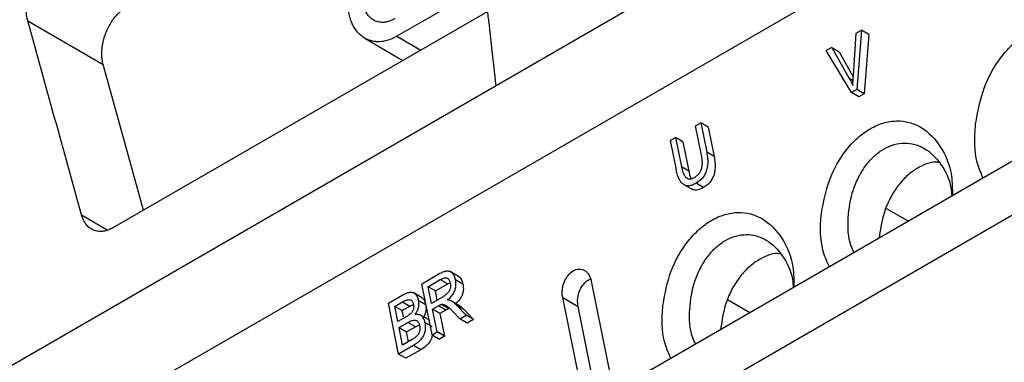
# Model space of a CAD drawing. Header units: millimetres. Extents: x 87 to 936, y -49 to 894.
# Tile 14 of 107: x 764 to 813, y 47 to 64. Entities that reach past the tile are written whole.
import ezdxf

# ---------------------------------------------------------------- set-up
doc = ezdxf.new("R2010")
doc.units = ezdxf.units.MM

msp = doc.modelspace()

# ---------------------------------------------------------------- linework, layer by layer
at = {"color": 7, "linetype": 'Continuous', "lineweight": 25}
for p, q in [((787.349, 60.945), (820.358, 80)), ((758.566, 39.434), (823.587, 76.969)), ((786.798, 65.894), (782.438, 63.377)), ((786.941, 64.611), (768.377, 53.894)), ((764.154, 64.149), (767.89, 61.979)), ((805.044, 61.411), (805.192, 63.533)), ((805.192, 63.533), (805.452, 63.683)), ((805.452, 63.683), (805.211, 60.74)), ((805.818, 63.471), (805.452, 63.683)), ((805.818, 63.471), (805.577, 60.527)), ((780.849, 63.281), (782.738, 62.184)), ((789.489, 41.01), (826.884, 62.598)), ((803.971, 62.828), (803.696, 62.67)), ((804.945, 60.587), (803.696, 62.67)), ((803.971, 62.828), (804.839, 61.293)), ((803.971, 62.828), (804.337, 62.616)), ((804.337, 62.616), (805.042, 61.37)), ((769.891, 54.768), (767.89, 61.979)), ((820.916, 61.813), (789.23, 43.521)), ((754.34, 41.889), (787.349, 60.945)), ((805.211, 60.74), (804.945, 60.587)), ((805.311, 60.374), (804.945, 60.587)), ((805.577, 60.527), (805.211, 60.74)), ((805.577, 60.527), (805.311, 60.374)), ((797.234, 58.939), (797.488, 59.086)), ((797.488, 59.086), (797.782, 57.635)), ((797.854, 58.873), (797.488, 59.086)), ((797.527, 57.489), (797.234, 58.939)), ((797.854, 58.873), (798.148, 57.422)), ((795.98, 58.215), (796.234, 58.362)), ((795.98, 58.215), (796.273, 56.764)), ((796.234, 58.362), (796.527, 56.911)), ((796.6, 58.149), (796.234, 58.362)), ((796.6, 58.149), (796.894, 56.699)), ((798.148, 57.422), (797.782, 57.635)), ((796.894, 56.699), (796.527, 56.911)), ((797.621, 55.887), (797.255, 56.099)), ((796.657, 56.03), (797.078, 55.785)), ((806.657, 54.871), (807.77, 54.224)), ((785.488, 51.486), (785.073, 51.727)), ((784.521, 51.6), (783.67, 51.109)), ((783.981, 50.978), (784.588, 51.328)), ((784.588, 51.328), (784.954, 51.115)), ((785.708, 51.097), (785.342, 51.309)), ((792.065, 51.257), (793.17, 45.796)), ((784.178, 48.598), (783.67, 51.109)), ((784.149, 50.147), (783.981, 50.978)), ((784.347, 50.765), (783.981, 50.978)), ((784.347, 50.765), (784.954, 51.115)), ((784.438, 50.314), (784.347, 50.765)), ((784.954, 51.115), (785.079, 51.168)), ((782.015, 50.153), (782.733, 50.568)), ((783.658, 50.446), (783.246, 50.686)), ((783.864, 50.079), (783.498, 50.292)), ((784.694, 50.462), (784.149, 50.147)), ((785.587, 50.007), (785.148, 50.263)), ((791.756, 44.979), (790.651, 50.441)), ((790.651, 50.441), (791.412, 49.998)), ((798.808, 50.339), (799.921, 49.693)), ((782.523, 47.643), (782.015, 50.153)), ((782.33, 50.003), (782.712, 50.224)), ((782.483, 49.247), (782.33, 50.003)), ((782.696, 49.79), (782.33, 50.003)), ((782.696, 49.79), (783.078, 50.011)), ((782.758, 49.484), (782.696, 49.79)), ((782.712, 50.224), (783.078, 50.011)), ((784.207, 49.862), (784.501, 50.031)), ((784.433, 48.745), (784.207, 49.862)), ((784.573, 49.649), (784.207, 49.862)), ((784.867, 49.819), (784.501, 50.031)), ((784.867, 49.819), (784.573, 49.649)), ((785.011, 49.888), (784.645, 50.101)), ((785.19, 49.766), (785.549, 49.389)), ((785.866, 49.572), (785.396, 50.065)), ((785.762, 49.852), (785.396, 50.065)), ((785.762, 49.852), (786.232, 49.36)), ((792.357, 45.326), (791.412, 49.998)), ((782.897, 49.486), (782.483, 49.247)), ((784.082, 49.295), (783.586, 49.584)), ((784.573, 49.649), (784.799, 48.532)), ((785.549, 49.389), (785.866, 49.572)), ((785.915, 49.177), (785.549, 49.389)), ((786.232, 49.36), (785.866, 49.572)), ((786.232, 49.36), (785.915, 49.177)), ((782.543, 48.949), (782.986, 49.205)), ((782.717, 48.087), (782.543, 48.949)), ((782.543, 48.949), (782.909, 48.736)), ((782.909, 48.736), (783.352, 48.992)), ((783.352, 48.992), (782.986, 49.205)), ((783.352, 48.992), (783.554, 49.081)), ((784.188, 48.992), (783.822, 49.205)), ((783.195, 48.363), (782.717, 48.087)), ((783.006, 48.254), (782.909, 48.736)), ((784.178, 48.598), (784.433, 48.745)), ((784.178, 48.598), (784.544, 48.386)), ((784.799, 48.532), (784.433, 48.745)), ((784.799, 48.532), (784.544, 48.386)), ((783.253, 48.064), (782.523, 47.643)), ((783.619, 47.851), (782.889, 47.43)), ((783.619, 47.851), (783.253, 48.064)), ((782.889, 47.43), (782.523, 47.643))]:
    msp.add_line(p, q, dxfattribs=at)
at = {"color": 8, "linetype": 'Continuous', "lineweight": 25}
for p, q in [((782.438, 63.377), (783.617, 62.692)), ((805.034, 61.18), (804.839, 61.293)), ((766.823, 54.533), (768.095, 53.794))]:
    msp.add_line(p, q, dxfattribs=at)
at = {"color": 7, "linetype": 'Continuous', "lineweight": 25}
for points, knots in [([(764.154, 64.149), (764.145, 64.184), (764.127, 64.253), (764.108, 64.362), (764.094, 64.474), (764.086, 64.588), (764.084, 64.706), (764.088, 64.827), (764.107, 65.048), (764.164, 65.372), (764.304, 65.785), (764.496, 66.169), (764.709, 66.473), (764.919, 66.703), (765.113, 66.874), (765.249, 66.96), (765.318, 67.003)], [0, 0, 0, 0, 0.03755, 0.074733, 0.111701, 0.148611, 0.185617, 0.222875, 0.260536, 0.386303, 0.510644, 0.631528, 0.752267, 0.834679, 0.916669, 1, 1, 1, 1]), ([(782.34, 64.25), (782.308, 64.232), (782.243, 64.196), (782.146, 64.154), (782.049, 64.119), (781.953, 64.093), (781.856, 64.076), (781.702, 64.062), (781.496, 64.081), (781.26, 64.18), (781.06, 64.344), (780.918, 64.545), (780.824, 64.755), (780.762, 64.957), (780.741, 65.105), (780.73, 65.18)], [0, 0, 0, 0, 0.0433567, 0.0863949, 0.1293192, 0.172336, 0.2156504, 0.2594633, 0.3839558, 0.5079249, 0.6293247, 0.7511519, 0.8339502, 0.9164434, 1, 1, 1, 1]), ([(767.89, 61.979), (767.88, 62.018), (767.861, 62.094), (767.841, 62.212), (767.828, 62.328), (767.822, 62.443), (767.822, 62.555), (767.826, 62.663), (767.835, 62.767), (767.847, 62.866), (767.862, 62.96), (767.878, 63.048), (767.896, 63.131), (767.915, 63.208), (767.935, 63.28), (767.954, 63.345), (767.973, 63.404), (767.992, 63.458), (768.009, 63.505), (768.058, 63.633), (768.151, 63.836), (768.305, 64.101), (768.478, 64.336), (768.663, 64.538), (768.855, 64.707), (768.988, 64.791), (769.054, 64.832)], [0, 0, 0, 0, 0.041895, 0.082072, 0.120529, 0.157267, 0.192286, 0.225585, 0.257165, 0.287026, 0.315167, 0.341589, 0.366291, 0.389274, 0.410537, 0.430081, 0.447906, 0.46401, 0.478396, 0.491063, 0.581115, 0.669041, 0.754864, 0.838612, 0.920314, 1, 1, 1, 1]), ([(782.438, 63.377), (782.398, 63.354), (782.317, 63.309), (782.194, 63.252), (782.069, 63.203), (781.942, 63.163), (781.814, 63.133), (781.686, 63.113), (781.558, 63.103), (781.432, 63.105), (781.308, 63.118), (781.185, 63.143), (781.066, 63.179), (780.949, 63.226), (780.768, 63.323), (780.531, 63.511), (780.331, 63.784), (780.2, 64.053), (780.118, 64.279), (780.062, 64.505), (780.035, 64.673), (780.026, 64.751), (780.023, 64.772)], [0, 0, 0, 0, 0.035737, 0.072169, 0.109244, 0.146901, 0.18507, 0.223675, 0.262637, 0.301919, 0.341547, 0.381545, 0.421934, 0.462735, 0.503963, 0.621818, 0.749048, 0.805221, 0.873166, 0.942833, 0.984855, 1, 1, 1, 1]), ([(811.099, 59.031), (811.208, 59.634), (811.431, 60.867), (812.219, 62.235), (813.009, 63.081), (813.671, 63.563), (814.367, 63.864), (815.071, 63.978), (815.75, 63.896), (816.59, 63.544), (817.438, 62.66), (818.007, 61.375), (818.014, 60.448), (818.016, 60.139)], [0, 0, 0, 0, 0.128119, 0.26191, 0.32913, 0.396358, 0.46359, 0.53084, 0.598076, 0.665336, 0.799214, 0.933112, 1, 1, 1, 1]), ([(804.839, 61.293), (804.872, 61.234), (804.937, 61.119), (804.995, 60.999), (805.023, 60.94)], [0, 0, 0, 0, 0.5151841, 1, 1, 1, 1]), ([(803.467, 54.625), (803.569, 55.174), (803.781, 56.313), (804.511, 57.582), (805.252, 58.374), (805.871, 58.826), (806.524, 59.109), (807.182, 59.215), (807.819, 59.139), (808.606, 58.809), (809.403, 57.982), (809.944, 56.736), (809.948, 55.819), (809.949, 55.482)], [0, 0, 0, 0, 0.123818, 0.2566555, 0.3234039, 0.390145, 0.4568636, 0.5236172, 0.5903449, 0.6570898, 0.7899596, 0.9229135, 1, 1, 1, 1]), ([(811.474, 56.362), (811.363, 56.609), (811.032, 57.348), (811.031, 58.352), (811.096, 59.003), (811.099, 59.031)], [0, 0, 0, 0, 0.323865, 0.971731, 1, 1, 1, 1]), ([(805.079, 52.67), (805.025, 52.784), (804.792, 53.275), (804.742, 54.392), (804.939, 55.574), (805.301, 56.43), (805.655, 57), (806.076, 57.467), (806.552, 57.818), (807.063, 58.037), (807.581, 58.111), (808.015, 58.059), (808.26, 57.965), (808.348, 57.931)], [0, 0, 0, 0, 0.050185, 0.21671, 0.382234, 0.466994, 0.547209, 0.629838, 0.711164, 0.792221, 0.875099, 0.955181, 1, 1, 1, 1]), ([(797.782, 57.635), (797.791, 57.584), (797.81, 57.485), (797.827, 57.338), (797.834, 57.197), (797.832, 57.062), (797.819, 56.935), (797.797, 56.814), (797.764, 56.7), (797.721, 56.592), (797.668, 56.492), (797.605, 56.398), (797.532, 56.312), (797.448, 56.233), (797.356, 56.161), (797.289, 56.12), (797.255, 56.099)], [0, 0, 0, 0, 0.091287, 0.176218, 0.255286, 0.329103, 0.398423, 0.464151, 0.527348, 0.589205, 0.650993, 0.713982, 0.779378, 0.848256, 0.921541, 1, 1, 1, 1]), ([(808.348, 57.931), (808.425, 57.894), (808.818, 57.705), (809.411, 57.085), (809.866, 56.205), (809.909, 55.604), (809.918, 55.464)], [0, 0, 0, 0, 0.095047, 0.486909, 0.881119, 1, 1, 1, 1]), ([(797.173, 56.384), (797.198, 56.4), (797.247, 56.43), (797.315, 56.485), (797.375, 56.546), (797.428, 56.614), (797.471, 56.688), (797.507, 56.768), (797.535, 56.854), (797.554, 56.946), (797.565, 57.043), (797.568, 57.147), (797.562, 57.256), (797.549, 57.371), (797.535, 57.449), (797.527, 57.489)], [0, 0, 0, 0, 0.081641, 0.157622, 0.229003, 0.297058, 0.363257, 0.429189, 0.496466, 0.566606, 0.640951, 0.720633, 0.80657, 0.899499, 1, 1, 1, 1]), ([(798.148, 57.422), (798.157, 57.371), (798.176, 57.273), (798.193, 57.125), (798.2, 56.984), (798.198, 56.85), (798.185, 56.722), (798.163, 56.601), (798.13, 56.487), (798.087, 56.38), (798.034, 56.279), (797.971, 56.186), (797.898, 56.099), (797.815, 56.02), (797.722, 55.948), (797.656, 55.907), (797.621, 55.887)], [0, 0, 0, 0, 0.091287, 0.176218, 0.255286, 0.329103, 0.398423, 0.464151, 0.527348, 0.589205, 0.650993, 0.713982, 0.779378, 0.848256, 0.921541, 1, 1, 1, 1]), ([(809.279, 57.129), (809.268, 57.132), (808.963, 57.207), (808.429, 56.983), (807.795, 56.572), (807.328, 56.092), (806.926, 55.497), (806.502, 54.604), (806.391, 53.866), (806.319, 53.387)], [0, 0, 0, 0, 0.008436, 0.231652, 0.357652, 0.485485, 0.613913, 0.749662, 1, 1, 1, 1]), ([(797.255, 56.099), (797.222, 56.081), (797.159, 56.046), (797.064, 56.008), (796.975, 55.984), (796.889, 55.973), (796.809, 55.976), (796.733, 55.993), (796.662, 56.024), (796.596, 56.069), (796.535, 56.127), (796.479, 56.2), (796.428, 56.286), (796.382, 56.386), (796.34, 56.499), (796.303, 56.626), (796.283, 56.717), (796.273, 56.764)], [0, 0, 0, 0, 0.073887, 0.143183, 0.20849, 0.270526, 0.330128, 0.388238, 0.44587, 0.504064, 0.563832, 0.626106, 0.691715, 0.761366, 0.835653, 0.915064, 1, 1, 1, 1]), ([(796.527, 56.911), (796.538, 56.864), (796.558, 56.774), (796.597, 56.651), (796.64, 56.547), (796.7, 56.444), (796.784, 56.355), (796.902, 56.307), (797.036, 56.316), (797.126, 56.36), (797.173, 56.384)], [0, 0, 0, 0, 0.124787, 0.23801, 0.340704, 0.434239, 0.577545, 0.710704, 0.847504, 1, 1, 1, 1]), ([(796.894, 56.699), (796.919, 56.579), (796.948, 56.443), (797.01, 56.337), (797.017, 56.324)], [0, 0, 0, 0, 0.877718, 1, 1, 1, 1]), ([(797.621, 55.887), (797.506, 55.832), (797.34, 55.753), (797.136, 55.762), (797.058, 55.803), (797.025, 55.821)], [0, 0, 0, 0, 0.565091, 0.812275, 1, 1, 1, 1]), ([(795.618, 50.094), (795.72, 50.643), (795.932, 51.782), (796.663, 53.051), (797.403, 53.843), (798.022, 54.295), (798.675, 54.578), (799.334, 54.684), (799.97, 54.608), (800.757, 54.277), (801.554, 53.451), (802.095, 52.205), (802.099, 51.288), (802.1, 50.951)], [0, 0, 0, 0, 0.123818, 0.256655, 0.323404, 0.390145, 0.456864, 0.523617, 0.590345, 0.65709, 0.78996, 0.922914, 1, 1, 1, 1]), ([(803.857, 51.965), (803.736, 52.232), (803.406, 52.96), (803.397, 53.959), (803.462, 54.584), (803.467, 54.625)], [0, 0, 0, 0, 0.351517, 0.958008, 1, 1, 1, 1]), ([(768.377, 53.894), (768.343, 53.875), (768.275, 53.837), (768.172, 53.793), (768.069, 53.757), (767.966, 53.732), (767.817, 53.709), (767.625, 53.71), (767.406, 53.772), (767.211, 53.887), (767.064, 54.036), (766.957, 54.197), (766.879, 54.354), (766.842, 54.473), (766.823, 54.533)], [0, 0, 0, 0, 0.051655, 0.103006, 0.154325, 0.20589, 0.257969, 0.382121, 0.506063, 0.628129, 0.750586, 0.8336, 0.916374, 1, 1, 1, 1]), ([(797.23, 48.139), (797.176, 48.253), (796.943, 48.744), (796.893, 49.861), (797.09, 51.043), (797.452, 51.899), (797.806, 52.469), (798.227, 52.936), (798.703, 53.287), (799.214, 53.506), (799.732, 53.58), (800.166, 53.528), (800.411, 53.434), (800.499, 53.4)], [0, 0, 0, 0, 0.050185, 0.21671, 0.382234, 0.466994, 0.547209, 0.629838, 0.711164, 0.792221, 0.875099, 0.955181, 1, 1, 1, 1]), ([(800.499, 53.4), (800.576, 53.363), (800.969, 53.174), (801.562, 52.554), (802.017, 51.674), (802.06, 51.073), (802.07, 50.933)], [0, 0, 0, 0, 0.0950465, 0.4869095, 0.8811188, 1, 1, 1, 1]), ([(801.43, 52.598), (801.419, 52.601), (801.114, 52.676), (800.58, 52.452), (799.946, 52.041), (799.479, 51.561), (799.077, 50.966), (798.653, 50.073), (798.542, 49.335), (798.47, 48.856)], [0, 0, 0, 0, 0.008436, 0.231652, 0.357652, 0.485485, 0.613913, 0.749662, 1, 1, 1, 1]), ([(785.342, 51.309), (785.334, 51.343), (785.319, 51.407), (785.288, 51.494), (785.251, 51.569), (785.207, 51.63), (785.156, 51.679), (785.098, 51.714), (785.034, 51.736), (784.964, 51.746), (784.887, 51.742), (784.805, 51.726), (784.715, 51.696), (784.62, 51.655), (784.555, 51.619), (784.521, 51.6)], [0, 0, 0, 0, 0.0805911, 0.1556344, 0.2262219, 0.293663, 0.3594547, 0.4252071, 0.492533, 0.5629372, 0.6377388, 0.7180406, 0.8047358, 0.8985351, 1, 1, 1, 1]), ([(790.651, 50.441), (790.645, 50.471), (790.635, 50.53), (790.627, 50.623), (790.626, 50.718), (790.634, 50.846), (790.66, 51.006), (790.719, 51.196), (790.804, 51.379), (790.947, 51.589), (791.165, 51.782), (791.408, 51.858), (791.599, 51.842), (791.734, 51.786), (791.851, 51.697), (791.946, 51.577), (792.022, 51.43), (792.05, 51.315), (792.065, 51.257)], [0, 0, 0, 0, 0.0313, 0.062316, 0.09333, 0.124627, 0.185584, 0.246518, 0.312298, 0.378169, 0.498373, 0.619265, 0.685351, 0.751712, 0.813039, 0.874763, 0.937294, 1, 1, 1, 1]), ([(784.588, 51.328), (784.617, 51.344), (784.671, 51.374), (784.751, 51.403), (784.823, 51.417), (784.887, 51.415), (784.944, 51.396), (784.992, 51.36), (785.031, 51.308), (785.062, 51.24), (785.075, 51.186), (785.081, 51.158)], [0, 0, 0, 0, 0.144892, 0.274161, 0.389763, 0.494418, 0.591773, 0.686321, 0.782949, 0.886246, 1, 1, 1, 1]), ([(784.94, 50.315), (784.97, 50.34), (785.028, 50.387), (785.107, 50.466), (785.176, 50.548), (785.234, 50.633), (785.282, 50.721), (785.319, 50.813), (785.345, 50.907), (785.361, 51.005), (785.365, 51.105), (785.36, 51.208), (785.348, 51.275), (785.342, 51.309)], [0, 0, 0, 0, 0.112187, 0.215811, 0.311853, 0.401541, 0.486384, 0.568155, 0.648832, 0.730474, 0.815066, 0.9044, 1, 1, 1, 1]), ([(785.486, 51.482), (785.5, 51.475), (785.546, 51.451), (785.64, 51.337), (785.68, 51.195), (785.708, 51.097)], [0, 0, 0, 0, 0.119634, 0.390988, 1, 1, 1, 1]), ([(791.412, 49.998), (791.399, 50.107), (791.373, 50.325), (791.443, 50.675), (791.586, 50.987), (791.788, 51.236), (791.947, 51.32), (792.024, 51.361)], [0, 0, 0, 0, 0.204302, 0.40867, 0.611014, 0.809427, 1, 1, 1, 1]), ([(785.081, 51.158), (785.086, 51.133), (785.094, 51.085), (785.096, 51.011), (785.088, 50.939), (785.071, 50.869), (785.045, 50.802), (785.009, 50.739), (784.964, 50.677), (784.909, 50.619), (784.846, 50.563), (784.773, 50.51), (784.721, 50.478), (784.694, 50.462)], [0, 0, 0, 0, 0.088386, 0.170135, 0.247444, 0.322895, 0.399263, 0.479224, 0.565122, 0.658853, 0.761886, 0.875325, 1, 1, 1, 1]), ([(785.708, 51.097), (785.713, 51.065), (785.724, 51.003), (785.731, 50.909), (785.729, 50.816), (785.717, 50.727), (785.697, 50.639), (785.667, 50.554), (785.629, 50.472), (785.582, 50.392), (785.526, 50.315), (785.461, 50.241), (785.387, 50.169), (785.334, 50.125), (785.306, 50.103)], [0, 0, 0, 0, 0.087889, 0.170416, 0.248728, 0.324165, 0.398222, 0.472478, 0.548501, 0.627752, 0.711524, 0.800915, 0.896829, 1, 1, 1, 1]), ([(782.712, 50.224), (782.749, 50.244), (782.818, 50.281), (782.918, 50.319), (783.005, 50.337), (783.081, 50.334), (783.145, 50.31), (783.197, 50.263), (783.236, 50.196), (783.25, 50.139), (783.258, 50.109)], [0, 0, 0, 0, 0.173929, 0.32621, 0.459082, 0.575903, 0.681573, 0.78263, 0.886484, 1, 1, 1, 1]), ([(782.733, 50.568), (782.77, 50.588), (782.841, 50.627), (782.944, 50.669), (783.04, 50.695), (783.127, 50.704), (783.206, 50.696), (783.276, 50.671), (783.339, 50.629), (783.392, 50.569), (783.437, 50.492), (783.473, 50.399), (783.49, 50.329), (783.498, 50.292)], [0, 0, 0, 0, 0.118651, 0.226777, 0.325384, 0.415792, 0.499713, 0.579276, 0.65697, 0.735461, 0.817338, 0.904891, 1, 1, 1, 1]), ([(783.498, 50.292), (783.503, 50.263), (783.513, 50.205), (783.517, 50.116), (783.511, 50.028), (783.496, 49.94), (783.471, 49.854), (783.436, 49.769), (783.393, 49.685), (783.357, 49.632), (783.339, 49.605)], [0, 0, 0, 0, 0.130418, 0.254217, 0.373769, 0.491705, 0.61076, 0.733598, 0.862644, 1, 1, 1, 1]), ([(783.655, 50.443), (783.669, 50.436), (783.713, 50.413), (783.801, 50.305), (783.838, 50.172), (783.864, 50.079)], [0, 0, 0, 0, 0.12321, 0.393106, 1, 1, 1, 1]), ([(785.118, 50.278), (785.106, 50.283), (785.082, 50.294), (785.04, 50.304), (784.992, 50.312), (784.958, 50.314), (784.94, 50.315)], [0, 0, 0, 0, 0.208521, 0.443804, 0.707288, 1, 1, 1, 1]), ([(785.396, 50.065), (785.351, 50.109), (785.265, 50.193), (785.165, 50.251), (785.118, 50.278)], [0, 0, 0, 0, 0.5249975, 1, 1, 1, 1]), ([(783.078, 50.011), (783.115, 50.031), (783.184, 50.07), (783.255, 50.094), (783.288, 50.105)], [0, 0, 0, 0, 0.533181, 1, 1, 1, 1]), ([(783.258, 50.109), (783.262, 50.085), (783.27, 50.038), (783.271, 49.965), (783.263, 49.895), (783.245, 49.829), (783.217, 49.766), (783.179, 49.706), (783.148, 49.672), (783.132, 49.654)], [0, 0, 0, 0, 0.158965, 0.304201, 0.4401, 0.57199, 0.705681, 0.846757, 1, 1, 1, 1]), ([(783.864, 50.079), (783.869, 50.05), (783.879, 49.993), (783.883, 49.903), (783.878, 49.815), (783.862, 49.728), (783.837, 49.642), (783.803, 49.556), (783.759, 49.472), (783.723, 49.42), (783.705, 49.393)], [0, 0, 0, 0, 0.130418, 0.254217, 0.373769, 0.491705, 0.61076, 0.733598, 0.862644, 1, 1, 1, 1]), ([(784.501, 50.031), (784.529, 50.047), (784.577, 50.075), (784.625, 50.093), (784.645, 50.101)], [0, 0, 0, 0, 0.595568, 1, 1, 1, 1]), ([(784.645, 50.101), (784.656, 50.103), (784.68, 50.107), (784.718, 50.103), (784.758, 50.093), (784.802, 50.077), (784.848, 50.053), (784.898, 50.022), (784.95, 49.985), (785.006, 49.94), (785.065, 49.889), (785.127, 49.83), (785.168, 49.788), (785.19, 49.766)], [0, 0, 0, 0, 0.052018, 0.110019, 0.174987, 0.247623, 0.328431, 0.417774, 0.515923, 0.623081, 0.739402, 0.86501, 1, 1, 1, 1]), ([(785.011, 49.888), (784.999, 49.884), (784.97, 49.874), (784.922, 49.85), (784.887, 49.83), (784.867, 49.819)], [0, 0, 0, 0, 0.248796, 0.581674, 1, 1, 1, 1]), ([(785.484, 50.066), (785.507, 50.053), (785.555, 50.027), (785.624, 49.978), (785.694, 49.92), (785.739, 49.875), (785.762, 49.852)], [0, 0, 0, 0, 0.231803, 0.475052, 0.730812, 1, 1, 1, 1]), ([(796.008, 47.434), (795.887, 47.701), (795.557, 48.429), (795.549, 49.428), (795.614, 50.053), (795.618, 50.094)], [0, 0, 0, 0, 0.351517, 0.958008, 1, 1, 1, 1]), ([(783.132, 49.654), (783.122, 49.644), (783.1, 49.622), (783.06, 49.591), (783.013, 49.557), (782.958, 49.521), (782.918, 49.498), (782.897, 49.486)], [0, 0, 0, 0, 0.140055, 0.309322, 0.508726, 0.738831, 1, 1, 1, 1]), ([(782.986, 49.205), (783.02, 49.223), (783.085, 49.259), (783.179, 49.296), (783.264, 49.316), (783.339, 49.318), (783.404, 49.301), (783.46, 49.267), (783.505, 49.213), (783.54, 49.142), (783.554, 49.085), (783.561, 49.056)], [0, 0, 0, 0, 0.151652, 0.286648, 0.406625, 0.513912, 0.611748, 0.70437, 0.796733, 0.893833, 1, 1, 1, 1]), ([(783.339, 49.605), (783.364, 49.609), (783.412, 49.616), (783.482, 49.613), (783.545, 49.601), (783.603, 49.577), (783.654, 49.542), (783.7, 49.496), (783.74, 49.439), (783.774, 49.371), (783.802, 49.293), (783.815, 49.235), (783.822, 49.205)], [0, 0, 0, 0, 0.111479, 0.215897, 0.314646, 0.409373, 0.501937, 0.594328, 0.688546, 0.786482, 0.889821, 1, 1, 1, 1]), ([(783.822, 49.205), (783.828, 49.169), (783.841, 49.098), (783.848, 48.991), (783.846, 48.888), (783.833, 48.788), (783.809, 48.691), (783.775, 48.599), (783.731, 48.51), (783.676, 48.425), (783.611, 48.345), (783.536, 48.268), (783.451, 48.195), (783.356, 48.126), (783.288, 48.085), (783.253, 48.064)], [0, 0, 0, 0, 0.081222, 0.156828, 0.227892, 0.295702, 0.361737, 0.427597, 0.494893, 0.565138, 0.639665, 0.719595, 0.805836, 0.899113, 1, 1, 1, 1]), ([(783.561, 49.056), (783.566, 49.027), (783.575, 48.973), (783.577, 48.889), (783.569, 48.809), (783.549, 48.733), (783.519, 48.661), (783.477, 48.593), (783.426, 48.529), (783.386, 48.493), (783.365, 48.474)], [0, 0, 0, 0, 0.138447, 0.264807, 0.3826, 0.496141, 0.610233, 0.729609, 0.858423, 1, 1, 1, 1]), ([(783.365, 48.474), (783.351, 48.464), (783.32, 48.439), (783.263, 48.403), (783.219, 48.377), (783.195, 48.363)], [0, 0, 0, 0, 0.240489, 0.573497, 1, 1, 1, 1]), ([(784.196, 48.588), (784.19, 48.556), (784.176, 48.471), (784.121, 48.338), (784.034, 48.197), (783.872, 48.013), (783.724, 47.918), (783.619, 47.851)], [0, 0, 0, 0, 0.094078, 0.24467, 0.403422, 0.578558, 1, 1, 1, 1])]:
    msp.add_open_spline(points, degree=3, knots=knots, dxfattribs=at)
for points in [[(787.349, 60.945), (787.214, 62.166), (787.078, 63.389), (786.941, 64.611)], [(766.823, 54.533), (765.934, 57.738), (765.043, 60.944), (764.154, 64.149)], [(805.023, 60.94), (805.025, 61.094), (805.032, 61.251), (805.044, 61.411)]]:
    msp.add_open_spline(points, degree=3, dxfattribs=at)

doc.saveas('drawing.dxf')
